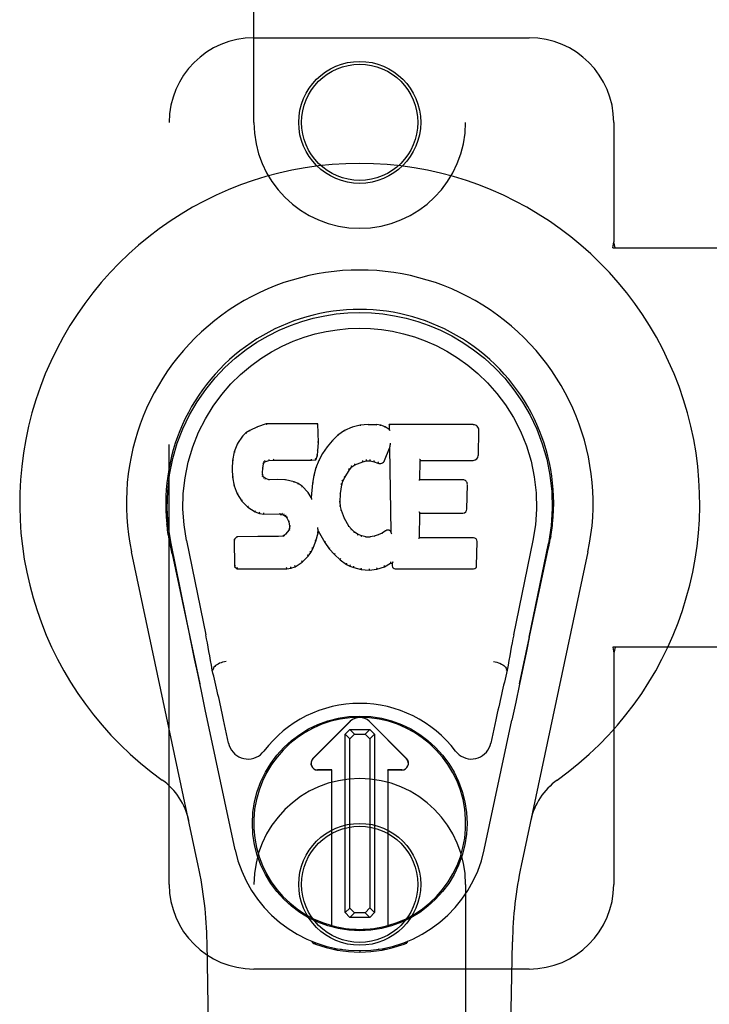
# Model space of a CAD drawing. Header units: inches. Extents: x 0 to 236, y 0 to 153.
# Tile 83 of 99: x 168.37 to 170.41, y 55.26 to 58.17. Entities that reach past the tile are written whole.
import ezdxf

# ---------------------------------------------------------------- set-up
doc = ezdxf.new("R2010")
doc.units = ezdxf.units.IN
doc.header["$LTSCALE"] = 12.986111
doc.header["$MEASUREMENT"] = 0
doc.linetypes.add('HIDDEN', pattern=[0.2, 0.1, -0.1])
doc.layers.add('MAIN_DOOR_ASSEMBLY', color=7, linetype='CONTINUOUS')

msp = doc.modelspace()

# ---------------------------------------------------------------- linework, layer by layer
at = {"layer": 'MAIN_DOOR_ASSEMBLY', "color": 8, "linetype": 'HIDDEN'}
for p, q in [((169.0636, 57.8668), (169.0636, 59.7243)), ((169.6886, 59.7243), (169.6886, 57.8668)), ((169.0636, 58.1168), (169.8761, 58.1168)), ((168.8136, 55.6168), (168.8136, 57.8668)), ((170.1261, 57.8668), (170.1261, 57.5136)), ((170.1231, 57.4968), (170.1261, 57.5136)), ((170.1305, 57.4968), (170.1261, 57.5136)), ((170.1231, 57.4968), (170.4441, 57.4968)), ((170.4441, 56.3168), (170.1231, 56.3168)), ((170.1231, 56.3168), (170.1261, 56.2999)), ((170.1305, 56.3168), (170.1261, 56.2999)), ((170.1261, 56.2999), (170.1261, 55.6168)), ((169.0636, 53.7593), (169.0636, 55.6168)), ((169.6886, 55.6168), (169.6886, 53.7593)), ((169.8761, 55.3668), (169.0636, 55.3668))]:
    msp.add_line(p, q, dxfattribs=at)
at = {"layer": 'MAIN_DOOR_ASSEMBLY', "color": 7, "linetype": 'Continuous'}
for p, q in [((169.0512, 56.9574), (169.0401, 56.9497)), ((169.0743, 56.968), (169.0512, 56.9574)), ((169.0515, 56.9568), (169.0512, 56.9574)), ((169.1, 56.9762), (169.0743, 56.968)), ((169.0745, 56.9674), (169.0743, 56.968)), ((169.2529, 56.9762), (169.1, 56.9762)), ((169.1001, 56.9756), (169.1, 56.9762)), ((169.2524, 56.9756), (169.2529, 56.9762)), ((169.2542, 56.9214), (169.2529, 56.9762)), ((169.3541, 56.967), (169.3316, 56.9571)), ((169.3777, 56.9724), (169.3541, 56.967)), ((169.3543, 56.9664), (169.3541, 56.967)), ((169.4012, 56.9747), (169.3777, 56.9724)), ((169.3778, 56.9718), (169.3777, 56.9724)), ((169.4012, 56.9747), (169.4252, 56.9743)), ((169.4012, 56.9741), (169.4012, 56.9747)), ((169.4013, 56.9735), (169.4012, 56.9741)), ((169.4381, 56.9723), (169.4252, 56.9743)), ((169.4252, 56.9737), (169.4252, 56.9743)), ((169.4379, 56.9717), (169.4381, 56.9723)), ((169.451, 56.9681), (169.4381, 56.9723)), ((169.4507, 56.9675), (169.451, 56.9681)), ((169.463, 56.9601), (169.451, 56.9681)), ((169.7115, 56.9742), (169.4628, 56.9742)), ((169.4634, 56.9736), (169.4628, 56.9742)), ((169.4628, 56.9742), (169.463, 56.9601)), ((169.463, 56.9601), (169.4637, 56.959)), ((169.7263, 56.8834), (169.7276, 56.9578)), ((169.0301, 56.9402), (169.0154, 56.9183)), ((169.0401, 56.9497), (169.0301, 56.9402)), ((169.0306, 56.9397), (169.0301, 56.9402)), ((169.0405, 56.9492), (169.0401, 56.9497)), ((169.3119, 56.9428), (169.2948, 56.9264)), ((169.3316, 56.9571), (169.3119, 56.9428)), ((169.3123, 56.9423), (169.3119, 56.9428)), ((169.3319, 56.9565), (169.3316, 56.9571)), ((169.0154, 56.9183), (169.0057, 56.8937)), ((169.0159, 56.918), (169.0154, 56.9183)), ((169.2528, 56.897), (169.2542, 56.9214)), ((169.2536, 56.9214), (169.2542, 56.9214)), ((169.2797, 56.9086), (169.2663, 56.8894)), ((169.2948, 56.9264), (169.2797, 56.9086)), ((169.2801, 56.9082), (169.2797, 56.9086)), ((169.2953, 56.926), (169.2948, 56.9264)), ((169.4492, 56.8683), (169.464, 56.9052)), ((169.4645, 56.9081), (169.464, 56.9052)), ((169.464, 56.9052), (169.4683, 56.658)), ((169.4648, 56.9106), (169.4647, 56.9099)), ((169.4647, 56.9099), (169.4647, 56.9094)), ((169.465, 56.9113), (169.4648, 56.9106)), ((169.4651, 56.9124), (169.465, 56.9113)), ((169.4653, 56.9135), (169.4651, 56.9124)), ((169.4655, 56.9148), (169.4653, 56.9135)), ((169.4658, 56.9162), (169.4655, 56.9148)), ((169.4661, 56.9181), (169.4658, 56.9162)), ((169.4663, 56.9192), (169.4661, 56.9181)), ((169.0057, 56.8937), (169.0006, 56.8686)), ((169.0063, 56.8935), (169.0057, 56.8937)), ((169.121, 56.8728), (169.1211, 56.8714)), ((169.234, 56.8714), (169.2339, 56.8728)), ((169.2463, 56.8705), (169.2467, 56.87)), ((169.2467, 56.87), (169.2512, 56.8827)), ((169.2506, 56.8828), (169.2512, 56.8827)), ((169.2512, 56.8827), (169.2528, 56.897)), ((169.2522, 56.897), (169.2528, 56.897)), ((169.2663, 56.8894), (169.2552, 56.8686)), ((169.2669, 56.889), (169.2663, 56.8894)), ((169.0006, 56.8686), (168.9992, 56.8437)), ((168.9998, 56.8437), (168.9992, 56.8437)), ((168.9992, 56.8437), (169.0005, 56.8187)), ((169.0012, 56.8685), (169.0006, 56.8686)), ((169.0894, 56.832), (169.0902, 56.8459)), ((169.0896, 56.846), (169.0902, 56.8459)), ((169.0902, 56.8459), (169.0922, 56.859)), ((169.0917, 56.8592), (169.0922, 56.859)), ((169.0922, 56.859), (169.0938, 56.8623)), ((169.0934, 56.8626), (169.0938, 56.8623)), ((169.0938, 56.8623), (169.0964, 56.8644)), ((169.0961, 56.8649), (169.0964, 56.8644)), ((169.0964, 56.8644), (169.1078, 56.8679)), ((169.1077, 56.8684), (169.1078, 56.8679)), ((169.1078, 56.8679), (169.1211, 56.8689)), ((169.1211, 56.8695), (169.1211, 56.8689)), ((169.1211, 56.8689), (169.2341, 56.8689)), ((169.234, 56.8695), (169.2341, 56.8689)), ((169.2341, 56.8689), (169.2467, 56.87)), ((169.2467, 56.8468), (169.2407, 56.8243)), ((169.2552, 56.8686), (169.2467, 56.8468)), ((169.2472, 56.8466), (169.2467, 56.8468)), ((169.2558, 56.8684), (169.2552, 56.8686)), ((169.346, 56.8405), (169.3531, 56.8492)), ((169.3527, 56.8496), (169.3531, 56.8492)), ((169.3531, 56.8492), (169.3619, 56.8552)), ((169.3616, 56.8557), (169.3619, 56.8552)), ((169.3619, 56.8552), (169.3853, 56.8649)), ((169.3851, 56.8654), (169.3853, 56.8649)), ((169.3853, 56.8649), (169.3961, 56.8676)), ((169.396, 56.8682), (169.3961, 56.8676)), ((169.3961, 56.8676), (169.4069, 56.8675)), ((169.407, 56.868), (169.4069, 56.8675)), ((169.4069, 56.8675), (169.4183, 56.8648)), ((169.4185, 56.8653), (169.4183, 56.8648)), ((169.4183, 56.8648), (169.43, 56.8603)), ((169.4302, 56.8608), (169.43, 56.8603)), ((169.5539, 56.8116), (169.5549, 56.8688)), ((169.5544, 56.8694), (169.5549, 56.8688)), ((169.5549, 56.8688), (169.7115, 56.8688)), ((169.001, 56.8187), (169.0005, 56.8187)), ((169.0005, 56.8187), (169.0051, 56.7938)), ((169.0888, 56.832), (169.0894, 56.832)), ((169.0892, 56.8259), (169.0898, 56.8261)), ((169.0898, 56.8261), (169.0894, 56.832)), ((169.0912, 56.8214), (169.0898, 56.8261)), ((169.0907, 56.8211), (169.0912, 56.8214)), ((169.0939, 56.8177), (169.0912, 56.8214)), ((169.0935, 56.8173), (169.0939, 56.8177)), ((169.0976, 56.815), (169.0939, 56.8177)), ((169.0973, 56.8144), (169.0976, 56.815)), ((169.1091, 56.8117), (169.0976, 56.815)), ((169.1321, 56.8125), (169.1091, 56.8117)), ((169.1571, 56.8112), (169.1321, 56.8125)), ((169.1321, 56.8119), (169.1321, 56.8125)), ((169.2407, 56.8243), (169.2368, 56.8016)), ((169.2413, 56.8242), (169.2407, 56.8243)), ((169.3266, 56.8077), (169.3321, 56.8184)), ((169.3316, 56.8186), (169.3321, 56.8184)), ((169.3321, 56.8184), (169.346, 56.8405)), ((169.3455, 56.8408), (169.346, 56.8405)), ((169.0056, 56.794), (169.0051, 56.7938)), ((169.0051, 56.7938), (169.0144, 56.7701)), ((169.109, 56.8111), (169.1091, 56.8117)), ((169.1321, 56.8113), (169.1321, 56.8119)), ((169.1822, 56.8057), (169.1571, 56.8112)), ((169.1571, 56.8106), (169.1571, 56.8112)), ((169.182, 56.805), (169.1822, 56.8057)), ((169.1948, 56.8), (169.1822, 56.8057)), ((169.1944, 56.7994), (169.1948, 56.8)), ((169.2058, 56.7921), (169.1948, 56.8)), ((169.2054, 56.7916), (169.2058, 56.7921)), ((169.224, 56.7739), (169.2058, 56.7921)), ((169.2368, 56.8016), (169.2332, 56.7594)), ((169.2374, 56.8015), (169.2368, 56.8016)), ((169.3195, 56.771), (169.3231, 56.7966)), ((169.3225, 56.7967), (169.3231, 56.7966)), ((169.3231, 56.7966), (169.3266, 56.8077)), ((169.326, 56.8079), (169.3266, 56.8077)), ((169.5533, 56.811), (169.5539, 56.8116)), ((169.6806, 56.8116), (169.5539, 56.8116)), ((169.6926, 56.7249), (169.6939, 56.798)), ((169.0149, 56.7703), (169.0144, 56.7701)), ((169.0144, 56.7701), (169.0284, 56.7487)), ((169.2235, 56.7735), (169.224, 56.7739)), ((169.2332, 56.7594), (169.224, 56.7739)), ((169.2336, 56.7576), (169.2332, 56.7594)), ((169.3184, 56.7449), (169.3195, 56.771)), ((169.3189, 56.771), (169.3195, 56.771)), ((169.0288, 56.7491), (169.0284, 56.7487)), ((169.0284, 56.7487), (169.0461, 56.7304)), ((169.0465, 56.7309), (169.0461, 56.7304)), ((169.0461, 56.7304), (169.0675, 56.7166)), ((169.3178, 56.7449), (169.3184, 56.7449)), ((169.3193, 56.7328), (169.3184, 56.7449)), ((169.3187, 56.7327), (169.3193, 56.7328)), ((169.322, 56.7209), (169.3193, 56.7328)), ((169.0678, 56.7171), (169.0675, 56.7166)), ((169.0675, 56.7166), (169.0801, 56.7119)), ((169.0803, 56.7125), (169.0801, 56.7119)), ((169.0801, 56.7119), (169.0931, 56.7097)), ((169.0931, 56.7103), (169.0931, 56.7097)), ((169.1409, 56.7093), (169.0931, 56.7097)), ((169.1409, 56.7098), (169.1409, 56.7093)), ((169.1409, 56.7093), (169.1473, 56.7087)), ((169.1474, 56.7092), (169.1473, 56.7087)), ((169.1473, 56.7087), (169.1523, 56.707)), ((169.1526, 56.7075), (169.1523, 56.707)), ((169.1523, 56.707), (169.1568, 56.7036)), ((169.1572, 56.704), (169.1568, 56.7036)), ((169.1568, 56.7036), (169.1607, 56.699)), ((169.1612, 56.6993), (169.1607, 56.699)), ((169.1607, 56.699), (169.1666, 56.6873)), ((169.3214, 56.7207), (169.322, 56.7209)), ((169.3314, 56.6969), (169.322, 56.7209)), ((169.3308, 56.6966), (169.3314, 56.6969)), ((169.3438, 56.6746), (169.3314, 56.6969)), ((169.5522, 56.64), (169.5535, 56.7131)), ((169.5529, 56.7136), (169.5535, 56.7131)), ((169.5535, 56.7131), (169.6806, 56.7131)), ((169.1672, 56.6875), (169.1666, 56.6873)), ((169.1666, 56.6873), (169.169, 56.674)), ((169.1685, 56.6682), (169.1666, 56.663)), ((169.169, 56.674), (169.1685, 56.6682)), ((169.1691, 56.668), (169.1685, 56.6682)), ((169.1696, 56.674), (169.169, 56.674)), ((169.2523, 56.6691), (169.252, 56.6701)), ((169.2524, 56.6684), (169.2523, 56.6691)), ((169.2526, 56.6678), (169.2524, 56.6684)), ((169.2527, 56.6671), (169.2526, 56.6678)), ((169.2528, 56.6665), (169.2527, 56.6671)), ((169.3433, 56.6742), (169.3438, 56.6746)), ((169.3517, 56.6652), (169.3438, 56.6746)), ((168.8121, 56.6439), (168.8135, 56.6368)), ((169.0133, 56.6431), (169.0054, 56.635)), ((169.0751, 56.6437), (169.0133, 56.6431)), ((169.0136, 56.6425), (169.0133, 56.6431)), ((169.1357, 56.644), (169.0751, 56.6437)), ((169.0751, 56.6431), (169.0751, 56.6437)), ((169.0751, 56.6431), (169.0751, 56.6425)), ((169.1494, 56.6451), (169.1357, 56.644)), ((169.1358, 56.6434), (169.1357, 56.644)), ((169.1358, 56.6434), (169.1358, 56.6428)), ((169.1539, 56.6475), (169.1494, 56.6451)), ((169.1496, 56.6445), (169.1494, 56.6451)), ((169.1584, 56.6519), (169.1539, 56.6475)), ((169.1542, 56.647), (169.1539, 56.6475)), ((169.1666, 56.663), (169.1584, 56.6519)), ((169.1589, 56.6515), (169.1584, 56.6519)), ((169.1672, 56.6627), (169.1666, 56.663)), ((169.2465, 56.6304), (169.2534, 56.6544)), ((169.2529, 56.6659), (169.2528, 56.6665)), ((169.2528, 56.6545), (169.2534, 56.6544)), ((169.2531, 56.6651), (169.2529, 56.6659)), ((169.2534, 56.6544), (169.2539, 56.6603)), ((169.2539, 56.6603), (169.2535, 56.6622)), ((169.2539, 56.6603), (169.273, 56.6263)), ((169.3513, 56.6648), (169.3517, 56.6652)), ((169.3611, 56.6569), (169.3517, 56.6652)), ((169.3607, 56.6564), (169.3611, 56.6569)), ((169.3712, 56.65), (169.3611, 56.6569)), ((169.3709, 56.6494), (169.3712, 56.65)), ((169.3824, 56.6455), (169.3712, 56.65)), ((169.3822, 56.6449), (169.3824, 56.6455)), ((169.3946, 56.6433), (169.3824, 56.6455)), ((169.3945, 56.6427), (169.3946, 56.6433)), ((169.3946, 56.6433), (169.407, 56.6428)), ((169.419, 56.6447), (169.407, 56.6428)), ((169.407, 56.6422), (169.407, 56.6428)), ((169.4071, 56.6416), (169.407, 56.6422)), ((169.431, 56.6485), (169.419, 56.6447)), ((169.4192, 56.644), (169.419, 56.6447)), ((169.4423, 56.6537), (169.431, 56.6485)), ((169.4312, 56.6479), (169.431, 56.6485)), ((169.4527, 56.6609), (169.4423, 56.6537)), ((169.4426, 56.6532), (169.4423, 56.6537)), ((169.4531, 56.6604), (169.4527, 56.6609)), ((169.4683, 56.658), (169.4683, 56.6579)), ((169.4689, 56.6559), (169.4683, 56.6579)), ((169.471, 56.6505), (169.4703, 56.6526)), ((169.5516, 56.6394), (169.5522, 56.64)), ((169.7122, 56.64), (169.5522, 56.64)), ((169.9377, 56.6306), (169.9393, 56.6389)), ((169.9401, 56.6439), (169.9387, 56.6368)), ((169.9393, 56.6389), (169.9402, 56.6439)), ((168.8152, 56.6271), (168.8146, 56.6302)), ((168.8158, 56.624), (168.8152, 56.6271)), ((168.8192, 56.6076), (168.8158, 56.624)), ((168.8756, 56.3463), (168.8191, 56.6232)), ((168.8646, 56.6324), (168.9216, 56.3534)), ((169.006, 56.6348), (169.0054, 56.635)), ((169.0054, 56.635), (169.0067, 56.5558)), ((169.2373, 56.6076), (169.2465, 56.6304)), ((169.2459, 56.6306), (169.2465, 56.6304)), ((169.2735, 56.6266), (169.273, 56.6263)), ((169.273, 56.6263), (169.2862, 56.6075)), ((169.7213, 56.5573), (169.7225, 56.6294)), ((169.8876, 56.6324), (169.8306, 56.3534)), ((169.8766, 56.3463), (169.9331, 56.6232)), ((169.9351, 56.6175), (169.9367, 56.6252)), ((169.9367, 56.6252), (169.9372, 56.6279)), ((169.9372, 56.6279), (169.9377, 56.6306)), ((168.8996, 55.6722), (168.7023, 56.5982)), ((168.8222, 56.5932), (168.8192, 56.6076)), ((168.8223, 56.5932), (168.9041, 56.2089)), ((169.2063, 56.5685), (169.2241, 56.5858)), ((169.2237, 56.5862), (169.2241, 56.5858)), ((169.2241, 56.5858), (169.2315, 56.5964)), ((169.231, 56.5967), (169.2315, 56.5964)), ((169.2315, 56.5964), (169.2373, 56.6076)), ((169.2367, 56.6078), (169.2373, 56.6076)), ((169.2867, 56.6079), (169.2862, 56.6075)), ((169.2862, 56.6075), (169.3015, 56.5906)), ((169.3019, 56.591), (169.3015, 56.5906)), ((169.3015, 56.5906), (169.3186, 56.5755)), ((169.8481, 56.2089), (169.93, 56.5932)), ((170.05, 56.5982), (169.8526, 55.6722)), ((169.0073, 56.556), (169.0067, 56.5558)), ((169.0067, 56.5558), (169.0143, 56.5484)), ((169.1605, 56.5509), (169.1603, 56.5523)), ((169.1731, 56.5506), (169.1732, 56.55)), ((169.1732, 56.55), (169.1854, 56.5543)), ((169.1852, 56.5548), (169.1854, 56.5543)), ((169.1854, 56.5543), (169.2063, 56.5685)), ((169.2059, 56.569), (169.2063, 56.5685)), ((169.3189, 56.5759), (169.3186, 56.5755)), ((169.3186, 56.5755), (169.3369, 56.5616)), ((169.3372, 56.562), (169.3369, 56.5616)), ((169.3369, 56.5616), (169.3474, 56.5562)), ((169.3476, 56.5567), (169.3474, 56.5562)), ((169.3474, 56.5562), (169.3584, 56.5524)), ((169.3586, 56.5529), (169.3584, 56.5524)), ((169.3584, 56.5524), (169.3807, 56.5468)), ((169.4266, 56.5474), (169.4488, 56.5543)), ((169.4486, 56.5548), (169.4488, 56.5543)), ((169.4488, 56.5543), (169.4674, 56.5655)), ((169.4673, 56.566), (169.4674, 56.5655)), ((169.4674, 56.5655), (169.4718, 56.5655)), ((169.4724, 56.566), (169.4718, 56.5655)), ((169.4718, 56.5655), (169.472, 56.5573)), ((169.0146, 56.5489), (169.0143, 56.5484)), ((169.0143, 56.5484), (169.1605, 56.5484)), ((169.1605, 56.5484), (169.1732, 56.55)), ((169.1605, 56.5489), (169.1605, 56.5484)), ((169.3808, 56.5473), (169.3807, 56.5468)), ((169.3807, 56.5468), (169.4035, 56.5442)), ((169.4035, 56.5481), (169.4035, 56.5448)), ((169.4035, 56.5442), (169.4266, 56.5474)), ((169.4035, 56.5448), (169.4035, 56.5442)), ((169.4265, 56.548), (169.4266, 56.5474)), ((169.4811, 56.5484), (169.7122, 56.5484)), ((169.8766, 56.3462), (169.8683, 56.3056)), ((169.8683, 56.3056), (169.8586, 56.2591)), ((168.8989, 56.2341), (168.8887, 56.283)), ((168.9098, 56.1819), (168.8989, 56.2341)), ((168.9427, 56.2496), (168.9407, 56.2493)), ((169.8095, 56.2496), (169.8116, 56.2493)), ((169.8586, 56.2591), (169.848, 56.2083)), ((169.848, 56.2083), (169.8367, 56.155)), ((168.9201, 56.1333), (168.9098, 56.1819)), ((169.8367, 56.155), (169.8253, 56.1012)), ((169.0084, 55.7186), (168.9201, 56.1333)), ((168.9888, 56.0338), (168.9741, 56.1029)), ((169.2379, 55.988), (169.3483, 56.0983)), ((169.3484, 56.0982), (169.238, 55.9879)), ((169.5142, 55.9879), (169.4039, 56.0982)), ((169.404, 56.0983), (169.5143, 55.988)), ((169.7438, 55.7186), (169.8253, 56.1012)), ((169.7781, 56.1029), (169.7634, 56.0338)), ((169.3328, 56.0605), (169.3467, 56.0744)), ((169.3466, 56.0467), (169.3328, 56.0605)), ((169.3328, 55.5332), (169.3328, 56.0605)), ((169.3604, 56.0607), (169.3466, 56.0467)), ((169.3467, 56.0744), (169.4055, 56.0744)), ((169.3467, 56.0744), (169.3604, 56.0607)), ((169.3604, 56.0607), (169.3917, 56.0607)), ((169.3917, 56.0607), (169.4055, 56.0744)), ((169.4057, 56.0468), (169.3917, 56.0607)), ((169.4055, 56.0744), (169.4194, 56.0606)), ((169.4194, 56.0606), (169.4057, 56.0468)), ((169.4194, 56.0606), (169.4194, 55.5333)), ((169.3466, 55.5469), (169.3466, 56.0467)), ((169.4057, 56.0468), (169.4057, 55.547)), ((169.2936, 55.9545), (169.2518, 55.9545)), ((169.2934, 55.9544), (169.2518, 55.9544)), ((169.2934, 55.9544), (169.2936, 55.9545)), ((169.2934, 55.495), (169.2934, 55.9544)), ((169.2936, 55.495), (169.2936, 55.9545)), ((169.5004, 55.9545), (169.4587, 55.9545)), ((169.4588, 55.9544), (169.4587, 55.9545)), ((169.4587, 55.9545), (169.4587, 55.495)), ((169.5004, 55.9544), (169.4588, 55.9544)), ((169.4588, 55.9544), (169.4588, 55.495)), ((169.3328, 55.5332), (169.3466, 55.5469)), ((169.3468, 55.5193), (169.3328, 55.5332)), ((169.3466, 55.5469), (169.3605, 55.5331)), ((169.3605, 55.5331), (169.3468, 55.5193)), ((169.3918, 55.5331), (169.3605, 55.5331)), ((169.3918, 55.5331), (169.4057, 55.547)), ((169.4056, 55.5193), (169.3918, 55.5331)), ((169.4194, 55.5333), (169.4056, 55.5193)), ((169.4057, 55.547), (169.4194, 55.5333)), ((169.4056, 55.5193), (169.3468, 55.5193)), ((168.9976, 51.3073), (168.9254, 55.4466)), ((169.2374, 55.4433), (169.2346, 55.449)), ((169.2409, 55.4464), (169.2409, 55.4418)), ((169.5113, 55.4464), (169.5114, 55.4418)), ((169.5176, 55.449), (169.5149, 55.4433)), ((169.7546, 51.3073), (169.8269, 55.4466)), ((169.2445, 55.4433), (169.2448, 55.4404)), ((169.3214, 55.4252), (169.3005, 55.4249)), ((169.3761, 55.4209), (169.3761, 55.417)), ((169.4518, 55.4249), (169.4308, 55.4252)), ((169.5074, 55.4404), (169.5077, 55.4433))]:
    msp.add_line(p, q, dxfattribs=at)
for points in [[(168.8191, 56.6231), (168.8109, 56.6758), (168.8077, 56.7275), (168.8091, 56.7778), (168.8148, 56.8265), (168.8244, 56.8738), (168.8376, 56.9191), (168.8542, 56.9623), (168.8739, 57.0033), (168.8965, 57.0421), (168.9217, 57.0784), (168.949, 57.1121), (168.9783, 57.1429), (169.0088, 57.1708), (169.0404, 57.1957), (169.0726, 57.2176), (169.1053, 57.2367), (169.1382, 57.2532), (169.1713, 57.2672), (169.205, 57.279), (169.2389, 57.2886), (169.2728, 57.2959), (169.3069, 57.3011), (169.3414, 57.3043), (169.3761, 57.3054)], [(169.3761, 57.3054), (169.4104, 57.3043), (169.4448, 57.3012), (169.4791, 57.296), (169.5133, 57.2886), (169.5472, 57.279), (169.5809, 57.2672), (169.6144, 57.253), (169.6477, 57.2363), (169.6802, 57.2172), (169.7124, 57.1953), (169.7442, 57.1701), (169.775, 57.142), (169.8041, 57.1111), (169.8313, 57.0775), (169.8564, 57.0411), (169.879, 57.0021), (169.8987, 56.9607), (169.9152, 56.9173), (169.9282, 56.8723), (169.9377, 56.8255), (169.9432, 56.7768), (169.9445, 56.7266), (169.9413, 56.6752), (169.9331, 56.6231)], [(168.8646, 56.6324), (168.8574, 56.6781), (168.8543, 56.7242), (168.8552, 56.771), (168.8604, 56.8176), (168.8699, 56.8639), (168.8833, 56.9089), (168.9004, 56.9516), (168.9206, 56.9919), (168.9436, 57.0291), (168.9688, 57.0633), (168.9958, 57.0944), (169.0242, 57.1224), (169.0537, 57.1474), (169.0843, 57.1696), (169.1156, 57.1892), (169.1474, 57.2061), (169.1796, 57.2204), (169.212, 57.2323), (169.2445, 57.242), (169.2772, 57.2494), (169.3098, 57.2546), (169.3424, 57.2577), (169.375, 57.2588), (169.4075, 57.2579), (169.44, 57.2549), (169.4725, 57.2499), (169.505, 57.2427), (169.5374, 57.2333), (169.5697, 57.2216), (169.6017, 57.2076), (169.6333, 57.1911), (169.6645, 57.172), (169.6951, 57.1501), (169.7248, 57.1253), (169.7535, 57.0975), (169.7808, 57.0667), (169.8063, 57.0325), (169.8297, 56.9952), (169.8505, 56.9546), (169.8681, 56.9114), (169.8818, 56.8665), (169.8915, 56.8201)], [(169.0745, 56.9674), (169.0746, 56.9674), (169.0747, 56.9674), (169.0748, 56.9673), (169.075, 56.9672), (169.0751, 56.9671), (169.0752, 56.967)], [(169.1002, 56.9756), (169.1002, 56.9756), (169.1002, 56.9755), (169.1003, 56.9754), (169.1003, 56.9753), (169.1004, 56.9752), (169.1004, 56.975)], [(169.2518, 56.9756), (169.2516, 56.9756), (169.2514, 56.9755), (169.2512, 56.9754), (169.2509, 56.9753), (169.2507, 56.9752), (169.2504, 56.975)], [(169.3549, 56.9659), (169.3547, 56.9661), (169.3546, 56.9662), (169.3545, 56.9663), (169.3544, 56.9664), (169.3543, 56.9664), (169.3542, 56.9664)], [(169.3781, 56.9712), (169.378, 56.9714), (169.378, 56.9715), (169.3779, 56.9716), (169.3779, 56.9717), (169.3778, 56.9718), (169.3778, 56.9718)], [(169.425, 56.9731), (169.425, 56.9733), (169.4251, 56.9734), (169.4251, 56.9735), (169.4251, 56.9736), (169.4252, 56.9737), (169.4252, 56.9737)], [(169.4375, 56.9712), (169.4376, 56.9713), (169.4376, 56.9715), (169.4377, 56.9716), (169.4378, 56.9716), (169.4379, 56.9717), (169.4379, 56.9717)], [(169.4498, 56.9671), (169.45, 56.9673), (169.4501, 56.9674), (169.4503, 56.9675), (169.4504, 56.9675), (169.4505, 56.9675), (169.4506, 56.9675)], [(169.4654, 56.9729), (169.4652, 56.9731), (169.4649, 56.9733), (169.4647, 56.9734), (169.4644, 56.9734), (169.4642, 56.9735), (169.464, 56.9735)], [(169.4657, 56.9567), (169.4654, 56.9571), (169.4651, 56.9575), (169.4648, 56.9579), (169.4645, 56.9582), (169.4643, 56.9585), (169.4641, 56.9587)], [(169.0307, 56.9398), (169.0308, 56.9399), (169.031, 56.94), (169.0313, 56.94), (169.0315, 56.94), (169.0318, 56.9399), (169.0321, 56.9398)], [(169.0405, 56.9492), (169.0406, 56.9493), (169.0408, 56.9493), (169.0409, 56.9493), (169.0411, 56.9493), (169.0414, 56.9492), (169.0417, 56.949)], [(169.0515, 56.9568), (169.0516, 56.9569), (169.0517, 56.9569), (169.0519, 56.9568), (169.052, 56.9568), (169.0522, 56.9567), (169.0524, 56.9565)], [(169.3136, 56.9421), (169.3133, 56.9423), (169.313, 56.9424), (169.3128, 56.9424), (169.3127, 56.9424), (169.3125, 56.9423), (169.3123, 56.9422)], [(169.3329, 56.9562), (169.3326, 56.9564), (169.3324, 56.9565), (169.3323, 56.9565), (169.3322, 56.9566), (169.332, 56.9565), (169.3319, 56.9565)], [(169.016, 56.9181), (169.0162, 56.9183), (169.0164, 56.9184), (169.0167, 56.9185), (169.017, 56.9186), (169.0173, 56.9186), (169.0177, 56.9185)], [(169.2536, 56.9214), (169.2535, 56.9218), (169.2533, 56.9221), (169.2529, 56.9224), (169.2525, 56.9226), (169.2521, 56.9228), (169.2516, 56.9228)], [(169.2817, 56.9084), (169.2814, 56.9085), (169.2811, 56.9086), (169.2808, 56.9086), (169.2806, 56.9085), (169.2803, 56.9084), (169.2801, 56.9082)], [(169.2967, 56.926), (169.2964, 56.9261), (169.2962, 56.9261), (169.2959, 56.9262), (169.2957, 56.9261), (169.2955, 56.9261), (169.2953, 56.9259)], [(169.4646, 56.9089), (169.4646, 56.9086), (169.4646, 56.9085), (169.4645, 56.9083)], [(169.4647, 56.9094), (169.4646, 56.9092), (169.4646, 56.909), (169.4646, 56.9089)], [(169.0063, 56.8936), (169.0065, 56.8938), (169.0067, 56.894), (169.007, 56.8942), (169.0074, 56.8943), (169.0077, 56.8943), (169.0082, 56.8943)], [(169.1073, 56.8718), (169.1074, 56.8713), (169.1075, 56.8709), (169.1077, 56.8703), (169.1077, 56.8698), (169.1078, 56.8693), (169.1078, 56.8689), (169.1077, 56.8685), (169.1077, 56.8684)], [(169.1211, 56.8714), (169.1211, 56.8709), (169.1211, 56.8705), (169.1211, 56.8701), (169.1211, 56.8697), (169.1211, 56.8695), (169.1211, 56.8695)], [(169.234, 56.8695), (169.2341, 56.8695), (169.2341, 56.8697), (169.2341, 56.8701), (169.2341, 56.8705), (169.2341, 56.8709), (169.234, 56.8714)], [(169.2464, 56.8708), (169.2464, 56.8711), (169.2464, 56.8715), (169.2463, 56.8718), (169.2461, 56.8722), (169.2458, 56.8727), (169.2455, 56.8731), (169.2452, 56.8734), (169.2448, 56.8738)], [(169.2506, 56.8829), (169.2506, 56.8833), (169.2504, 56.8837), (169.2501, 56.884), (169.2497, 56.8843), (169.2492, 56.8845), (169.2487, 56.8846)], [(169.2522, 56.897), (169.2521, 56.8974), (169.2519, 56.8978), (169.2516, 56.8981), (169.2512, 56.8983), (169.2507, 56.8985), (169.2502, 56.8986)], [(169.2685, 56.8894), (169.2682, 56.8894), (169.2679, 56.8895), (169.2676, 56.8894), (169.2673, 56.8894), (169.267, 56.8892), (169.2668, 56.889)], [(169.396, 56.8682), (169.396, 56.8683), (169.3961, 56.8685), (169.3961, 56.8689), (169.3961, 56.8693), (169.396, 56.8699), (169.3959, 56.8704), (169.3959, 56.871), (169.3958, 56.8715)], [(169.407, 56.868), (169.4069, 56.8681), (169.4069, 56.8683), (169.4069, 56.8687), (169.4069, 56.8692), (169.407, 56.8697), (169.407, 56.8703), (169.4071, 56.8709), (169.4072, 56.8714)], [(169.5524, 56.8727), (169.5526, 56.8725), (169.5529, 56.8723), (169.5531, 56.8721), (169.5534, 56.8718), (169.5536, 56.8716), (169.5538, 56.8713)], [(169.5538, 56.8713), (169.5539, 56.8711), (169.5541, 56.8708), (169.5542, 56.8706), (169.5543, 56.8704), (169.5543, 56.8702), (169.5543, 56.87)], [(168.9998, 56.8437), (168.9999, 56.8441), (169.0001, 56.8444), (169.0004, 56.8447), (169.0008, 56.8449), (169.0013, 56.845), (169.0018, 56.845)], [(169.0013, 56.8686), (169.0014, 56.8689), (169.0016, 56.8692), (169.0019, 56.8694), (169.0023, 56.8695), (169.0027, 56.8696), (169.0032, 56.8696)], [(169.0877, 56.8476), (169.0882, 56.8475), (169.0887, 56.8473), (169.0891, 56.8471), (169.0894, 56.8468), (169.0896, 56.8464), (169.0896, 56.846)], [(169.0897, 56.8611), (169.0903, 56.861), (169.0908, 56.8608), (169.0911, 56.8605), (169.0914, 56.8601), (169.0916, 56.8597), (169.0917, 56.8593)], [(169.0918, 56.8653), (169.0923, 56.865), (169.0928, 56.8646), (169.0932, 56.8642), (169.0934, 56.8637), (169.0935, 56.8632), (169.0934, 56.8628)], [(169.0952, 56.8681), (169.0955, 56.8677), (169.0958, 56.8673), (169.096, 56.8669), (169.0962, 56.8664), (169.0963, 56.8659), (169.0964, 56.8655), (169.0963, 56.8652), (169.0962, 56.865)], [(169.2491, 56.8473), (169.2487, 56.8474), (169.2483, 56.8473), (169.248, 56.8473), (169.2477, 56.8471), (169.2474, 56.8469), (169.2472, 56.8465)], [(169.2576, 56.8689), (169.2572, 56.869), (169.2568, 56.869), (169.2565, 56.8689), (169.2562, 56.8688), (169.256, 56.8686), (169.2558, 56.8683)], [(169.3456, 56.8409), (169.3457, 56.8411), (169.3457, 56.8415), (169.3456, 56.8418), (169.3454, 56.8422), (169.3451, 56.8426), (169.3447, 56.8429), (169.3443, 56.8431), (169.3439, 56.8433)], [(169.3528, 56.8497), (169.3529, 56.8499), (169.3529, 56.8503), (169.3529, 56.8506), (169.3527, 56.851), (169.3525, 56.8514), (169.3522, 56.8518), (169.3518, 56.8522), (169.3514, 56.8525)], [(169.3617, 56.8557), (169.3618, 56.8559), (169.3619, 56.8562), (169.3619, 56.8566), (169.3617, 56.857), (169.3616, 56.8575), (169.3613, 56.858), (169.361, 56.8584), (169.3607, 56.8588)], [(169.3851, 56.8654), (169.3852, 56.8656), (169.3853, 56.8658), (169.3853, 56.8662), (169.3853, 56.8666), (169.3851, 56.8671), (169.385, 56.8677), (169.3847, 56.8682), (169.3845, 56.8687)], [(169.4185, 56.8653), (169.4184, 56.8655), (169.4183, 56.8657), (169.4183, 56.8661), (169.4184, 56.8665), (169.4185, 56.8671), (169.4186, 56.8676), (169.4189, 56.8681), (169.4191, 56.8686)], [(169.431, 56.864), (169.4307, 56.8636), (169.4304, 56.8631), (169.4302, 56.8626), (169.4301, 56.8621), (169.43, 56.8616), (169.43, 56.8612), (169.4301, 56.8609), (169.4302, 56.8608)], [(169.001, 56.8188), (169.0011, 56.8192), (169.0013, 56.8195), (169.0016, 56.8198), (169.002, 56.8201), (169.0025, 56.8202), (169.003, 56.8203)], [(169.0868, 56.8333), (169.0873, 56.8333), (169.0877, 56.8332), (169.0881, 56.833), (169.0885, 56.8327), (169.0887, 56.8323), (169.0888, 56.8319)], [(169.0873, 56.8269), (169.0877, 56.8269), (169.0881, 56.8269), (169.0885, 56.8267), (169.0888, 56.8266), (169.089, 56.8263), (169.0892, 56.826)], [(169.0889, 56.8216), (169.0892, 56.8217), (169.0896, 56.8217), (169.0899, 56.8216), (169.0902, 56.8216), (169.0904, 56.8214), (169.0906, 56.8212)], [(169.0921, 56.8172), (169.0923, 56.8173), (169.0926, 56.8174), (169.0928, 56.8174), (169.093, 56.8174), (169.0932, 56.8174), (169.0934, 56.8173)], [(169.0964, 56.814), (169.0966, 56.8142), (169.0967, 56.8143), (169.0969, 56.8144), (169.097, 56.8144), (169.0971, 56.8144), (169.0973, 56.8144)], [(169.2432, 56.8251), (169.2428, 56.8251), (169.2423, 56.8251), (169.242, 56.825), (169.2417, 56.8248), (169.2414, 56.8245), (169.2413, 56.8241)], [(169.3316, 56.8187), (169.3317, 56.8191), (169.3316, 56.8195), (169.3313, 56.82), (169.3309, 56.8204), (169.3304, 56.8208), (169.3298, 56.821)], [(169.8915, 56.8201), (169.8969, 56.7727), (169.898, 56.7251), (169.8949, 56.6785), (169.8876, 56.6324)], [(169.0056, 56.794), (169.0056, 56.7944), (169.0058, 56.7948), (169.0061, 56.7952), (169.0065, 56.7955), (169.007, 56.7957), (169.0075, 56.7959)], [(169.1088, 56.8105), (169.1088, 56.8107), (169.1088, 56.8108), (169.1089, 56.8109), (169.1089, 56.811), (169.109, 56.8111), (169.109, 56.8111)], [(169.1568, 56.81), (169.1568, 56.8102), (169.1569, 56.8103), (169.1569, 56.8104), (169.157, 56.8105), (169.157, 56.8105), (169.1571, 56.8106)], [(169.1814, 56.8046), (169.1816, 56.8048), (169.1817, 56.8049), (169.1818, 56.805), (169.1819, 56.805), (169.182, 56.8051), (169.182, 56.8051)], [(169.1935, 56.7991), (169.1937, 56.7993), (169.1939, 56.7994), (169.1941, 56.7995), (169.1942, 56.7995), (169.1943, 56.7995), (169.1944, 56.7995)], [(169.2042, 56.7915), (169.2044, 56.7916), (169.2046, 56.7917), (169.2048, 56.7918), (169.205, 56.7918), (169.2052, 56.7917), (169.2054, 56.7917)], [(169.2393, 56.8026), (169.2389, 56.8026), (169.2385, 56.8025), (169.2381, 56.8023), (169.2378, 56.8021), (169.2375, 56.8018), (169.2374, 56.8014)], [(169.3225, 56.7968), (169.3224, 56.7971), (169.3223, 56.7975), (169.322, 56.7979), (169.3216, 56.7982), (169.3211, 56.7984), (169.3205, 56.7985)], [(169.3261, 56.808), (169.3261, 56.8084), (169.3259, 56.8088), (169.3257, 56.8092), (169.3252, 56.8095), (169.3247, 56.8098), (169.3242, 56.81)], [(169.5513, 56.8104), (169.5516, 56.8105), (169.5518, 56.8107), (169.5521, 56.8108), (169.5523, 56.8109), (169.5525, 56.8109), (169.5527, 56.8109)], [(169.0149, 56.7704), (169.0148, 56.7708), (169.0149, 56.7713), (169.0152, 56.7717), (169.0156, 56.7721), (169.0161, 56.7724), (169.0167, 56.7726)], [(169.222, 56.7736), (169.2223, 56.7737), (169.2226, 56.7738), (169.2228, 56.7738), (169.2231, 56.7738), (169.2233, 56.7737), (169.2234, 56.7736)], [(169.2351, 56.7529), (169.2346, 56.7548), (169.2343, 56.7557), (169.2341, 56.7564), (169.2339, 56.757), (169.2337, 56.7574)], [(169.3189, 56.7711), (169.3189, 56.7714), (169.3187, 56.7718), (169.3183, 56.7721), (169.3179, 56.7723), (169.3175, 56.7725), (169.317, 56.7725)], [(169.0288, 56.7491), (169.0287, 56.7494), (169.0287, 56.7498), (169.0288, 56.7501), (169.0289, 56.7505), (169.0292, 56.7508), (169.0295, 56.7512), (169.0299, 56.7515), (169.0304, 56.7517)], [(169.0464, 56.7309), (169.0463, 56.7312), (169.0463, 56.7315), (169.0463, 56.7319), (169.0465, 56.7323), (169.0467, 56.7327), (169.047, 56.7331), (169.0474, 56.7335), (169.0478, 56.7338)], [(169.3177, 56.745), (169.3176, 56.7453), (169.3174, 56.7456), (169.3171, 56.7459), (169.3167, 56.7461), (169.3163, 56.7462), (169.3158, 56.7462)], [(169.3187, 56.7327), (169.3186, 56.733), (169.3184, 56.7333), (169.3181, 56.7335), (169.3177, 56.7336), (169.3173, 56.7337), (169.3168, 56.7337)], [(169.0677, 56.7171), (169.0676, 56.7173), (169.0675, 56.7176), (169.0676, 56.718), (169.0676, 56.7184), (169.0678, 56.7189), (169.0681, 56.7194), (169.0683, 56.7198), (169.0687, 56.7202)], [(169.0803, 56.7125), (169.0802, 56.7126), (169.0801, 56.7128), (169.0801, 56.7132), (169.0802, 56.7137), (169.0802, 56.7142), (169.0804, 56.7147), (169.0806, 56.7153), (169.0808, 56.7158)], [(169.0931, 56.7103), (169.0931, 56.7104), (169.0931, 56.7106), (169.0931, 56.711), (169.0931, 56.7114), (169.0931, 56.712), (169.0932, 56.7125), (169.0932, 56.7131), (169.0933, 56.7136)], [(169.1409, 56.7098), (169.1409, 56.7099), (169.1409, 56.7101), (169.1408, 56.7105), (169.1409, 56.7109), (169.1409, 56.7115), (169.1409, 56.7121), (169.1409, 56.7127), (169.141, 56.7132)], [(169.1474, 56.7092), (169.1473, 56.7093), (169.1472, 56.7096), (169.1472, 56.7099), (169.1473, 56.7104), (169.1473, 56.7109), (169.1475, 56.7115), (169.1476, 56.712), (169.1478, 56.7125)], [(169.1525, 56.7075), (169.1524, 56.7077), (169.1524, 56.708), (169.1524, 56.7084), (169.1525, 56.7088), (169.1527, 56.7093), (169.1529, 56.7098), (169.1532, 56.7102), (169.1535, 56.7106)], [(169.1572, 56.704), (169.157, 56.7043), (169.157, 56.7047), (169.1571, 56.7051), (169.1572, 56.7055), (169.1574, 56.7059), (169.1578, 56.7062), (169.1581, 56.7066), (169.1586, 56.7069)], [(169.1612, 56.6994), (169.1611, 56.6998), (169.1612, 56.7003), (169.1614, 56.7007), (169.1618, 56.7012), (169.1623, 56.7015), (169.1629, 56.7018)], [(169.3214, 56.7208), (169.3212, 56.7211), (169.321, 56.7213), (169.3207, 56.7214), (169.3203, 56.7215), (169.3199, 56.7216), (169.3195, 56.7215)], [(169.3308, 56.6967), (169.3306, 56.6969), (169.3304, 56.6971), (169.3301, 56.6972), (169.3298, 56.6972), (169.3294, 56.6972), (169.3291, 56.6972)], [(169.5509, 56.717), (169.5512, 56.7168), (169.5514, 56.7166), (169.5517, 56.7163), (169.5519, 56.7161), (169.5521, 56.7158), (169.5523, 56.7156)], [(169.5523, 56.7156), (169.5525, 56.7153), (169.5526, 56.7151), (169.5527, 56.7148), (169.5528, 56.7146), (169.5529, 56.7144), (169.5529, 56.7142)], [(168.8121, 56.6439), (168.811, 56.6502), (168.8099, 56.6565), (168.809, 56.6628), (168.8081, 56.669), (168.8073, 56.6752), (168.8067, 56.6814)], [(169.1671, 56.6876), (169.1672, 56.688), (169.1673, 56.6884), (169.1676, 56.6887), (169.168, 56.6891), (169.1685, 56.6893), (169.1691, 56.6895)], [(169.1691, 56.6681), (169.1693, 56.6684), (169.1695, 56.6686), (169.1698, 56.6688), (169.1702, 56.6689), (169.1706, 56.669), (169.171, 56.669)], [(169.1696, 56.6742), (169.1697, 56.6745), (169.1699, 56.6748), (169.1702, 56.6751), (169.1706, 56.6753), (169.171, 56.6754), (169.1715, 56.6755)], [(169.3417, 56.6744), (169.342, 56.6745), (169.3423, 56.6746), (169.3426, 56.6746), (169.3429, 56.6745), (169.3431, 56.6744), (169.3432, 56.6743)], [(169.9401, 56.6439), (169.9413, 56.6503), (169.9423, 56.6566), (169.9433, 56.6629), (169.9441, 56.6692), (169.9449, 56.6753), (169.9456, 56.6814)], [(168.8146, 56.6302), (168.8123, 56.6426), (168.8121, 56.6439)], [(169.0137, 56.6425), (169.0138, 56.6425), (169.0139, 56.6424), (169.014, 56.6423), (169.0141, 56.6422), (169.0143, 56.6421), (169.0144, 56.6419)], [(169.1495, 56.6444), (169.1496, 56.6445), (169.1497, 56.6444), (169.1498, 56.6443), (169.1499, 56.6442), (169.15, 56.6441), (169.1501, 56.6439)], [(169.1543, 56.647), (169.1545, 56.6471), (169.1546, 56.6471), (169.1548, 56.6471), (169.155, 56.647), (169.1552, 56.6469), (169.1554, 56.6468)], [(169.1588, 56.6515), (169.159, 56.6517), (169.1593, 56.6517), (169.1595, 56.6518), (169.1598, 56.6518), (169.16, 56.6517), (169.1603, 56.6516)], [(169.1673, 56.6628), (169.1674, 56.6629), (169.1677, 56.6631), (169.1679, 56.6631), (169.1682, 56.6632), (169.1686, 56.6632), (169.1689, 56.6631)], [(169.2528, 56.6546), (169.2527, 56.6549), (169.2526, 56.6553), (169.2522, 56.6556), (169.2518, 56.6559), (169.2514, 56.6561), (169.2508, 56.6562)], [(169.2533, 56.664), (169.2532, 56.6643), (169.2532, 56.6645), (169.2531, 56.6651)], [(169.2535, 56.6624), (169.2535, 56.6626), (169.2535, 56.6627), (169.2534, 56.6629), (169.2534, 56.6631), (169.2534, 56.6633), (169.2534, 56.6635), (169.2533, 56.6638), (169.2533, 56.664)], [(169.3499, 56.6648), (169.3501, 56.6649), (169.3504, 56.665), (169.3506, 56.665), (169.3509, 56.665), (169.3511, 56.6649), (169.3513, 56.6648)], [(169.3595, 56.6562), (169.3598, 56.6563), (169.36, 56.6564), (169.3602, 56.6565), (169.3604, 56.6565), (169.3605, 56.6564), (169.3607, 56.6563)], [(169.37, 56.649), (169.3703, 56.6492), (169.3704, 56.6493), (169.3706, 56.6494), (169.3707, 56.6494), (169.3708, 56.6494), (169.371, 56.6494)], [(169.3817, 56.6444), (169.3818, 56.6446), (169.3819, 56.6447), (169.382, 56.6448), (169.3821, 56.6448), (169.3821, 56.6449), (169.3822, 56.6449)], [(169.3943, 56.6421), (169.3943, 56.6423), (169.3944, 56.6424), (169.3944, 56.6425), (169.3944, 56.6426), (169.3945, 56.6427), (169.3945, 56.6427)], [(169.4196, 56.6435), (169.4196, 56.6437), (169.4195, 56.6438), (169.4194, 56.6439), (169.4193, 56.644), (169.4193, 56.644), (169.4192, 56.644)], [(169.4319, 56.6475), (169.4318, 56.6476), (169.4317, 56.6478), (169.4316, 56.6479), (169.4314, 56.6479), (169.4313, 56.6479), (169.4312, 56.6479)], [(169.4436, 56.6528), (169.4433, 56.653), (169.4432, 56.6531), (169.443, 56.6532), (169.4429, 56.6532), (169.4428, 56.6532), (169.4426, 56.6532)], [(169.4682, 56.6581), (169.4676, 56.659), (169.4669, 56.6598), (169.4662, 56.6604), (169.4655, 56.661), (169.4647, 56.6615), (169.4639, 56.6619), (169.4631, 56.6623), (169.4623, 56.6626), (169.4615, 56.6628), (169.4607, 56.6629), (169.4599, 56.663), (169.4592, 56.663)], [(169.4703, 56.6526), (169.47, 56.6535), (169.4697, 56.6544), (169.4694, 56.6551), (169.4691, 56.6556)], [(169.5496, 56.6388), (169.5498, 56.639), (169.5501, 56.6391), (169.5503, 56.6392), (169.5506, 56.6393), (169.5508, 56.6393), (169.551, 56.6394)], [(169.0063, 56.635), (169.0064, 56.6352), (169.0067, 56.6353), (169.007, 56.6354), (169.0073, 56.6354), (169.0076, 56.6354), (169.008, 56.6353)], [(169.2367, 56.6078), (169.2368, 56.6083), (169.2367, 56.6087), (169.2364, 56.6092), (169.236, 56.6095), (169.2355, 56.6098), (169.2349, 56.61)], [(169.2459, 56.6305), (169.246, 56.631), (169.2458, 56.6314), (169.2455, 56.6318), (169.2451, 56.6322), (169.2446, 56.6324), (169.2441, 56.6326)], [(169.2735, 56.6267), (169.2734, 56.6271), (169.2735, 56.6275), (169.2737, 56.628), (169.2741, 56.6284), (169.2746, 56.6288), (169.2752, 56.629)], [(169.2867, 56.6079), (169.2865, 56.6082), (169.2865, 56.6086), (169.2866, 56.6089), (169.2868, 56.6093), (169.2871, 56.6097), (169.2874, 56.61), (169.2878, 56.6103), (169.2882, 56.6105)], [(169.93, 56.5932), (169.931, 56.5979), (169.9351, 56.6175)], [(169.2236, 56.5862), (169.2238, 56.5865), (169.2238, 56.5869), (169.2238, 56.5872), (169.2236, 56.5876), (169.2233, 56.588), (169.223, 56.5883), (169.2226, 56.5886), (169.2222, 56.5889)], [(169.231, 56.5966), (169.2311, 56.5971), (169.231, 56.5976), (169.2307, 56.5981), (169.2304, 56.5985), (169.2298, 56.5988), (169.2293, 56.5991)], [(169.3019, 56.5911), (169.3018, 56.5913), (169.3017, 56.5916), (169.3018, 56.592), (169.3019, 56.5924), (169.3021, 56.5928), (169.3025, 56.5931), (169.3029, 56.5935), (169.3033, 56.5938)], [(169.0073, 56.5564), (169.0074, 56.5567), (169.0076, 56.5571), (169.0079, 56.5575), (169.0083, 56.5578), (169.0088, 56.558), (169.0093, 56.5582)], [(169.0145, 56.549), (169.0144, 56.5491), (169.0144, 56.5494), (169.0144, 56.5497), (169.0144, 56.55), (169.0145, 56.5505), (169.0147, 56.5509)], [(169.0147, 56.5509), (169.0148, 56.5511), (169.0149, 56.5514), (169.015, 56.5516), (169.0151, 56.5519), (169.0152, 56.5521), (169.0154, 56.5523)], [(169.1605, 56.5489), (169.1605, 56.549), (169.1605, 56.5492), (169.1605, 56.5495), (169.1605, 56.5499), (169.1605, 56.5504), (169.1605, 56.5509)], [(169.1731, 56.5506), (169.1732, 56.5507), (169.1733, 56.5509), (169.1733, 56.5513), (169.1732, 56.5518), (169.1731, 56.5523), (169.173, 56.5529), (169.1728, 56.5534), (169.1726, 56.5539)], [(169.1852, 56.5548), (169.1853, 56.555), (169.1854, 56.5554), (169.1854, 56.5558), (169.1853, 56.5562), (169.1851, 56.5567), (169.1849, 56.5572), (169.1846, 56.5576), (169.1843, 56.558)], [(169.2059, 56.569), (169.2061, 56.5692), (169.2061, 56.5696), (169.2061, 56.57), (169.2059, 56.5704), (169.2057, 56.5708), (169.2054, 56.5712), (169.2051, 56.5716), (169.2046, 56.5719)], [(169.3189, 56.5759), (169.3188, 56.5762), (169.3187, 56.5765), (169.3188, 56.5769), (169.3189, 56.5773), (169.3192, 56.5778), (169.3195, 56.5782), (169.3198, 56.5785), (169.3202, 56.5788)], [(169.3371, 56.5621), (169.337, 56.5623), (169.3369, 56.5626), (169.337, 56.563), (169.3371, 56.5634), (169.3373, 56.5639), (169.3375, 56.5643), (169.3379, 56.5647), (169.3382, 56.5651)], [(169.3476, 56.5567), (169.3474, 56.5569), (169.3474, 56.5572), (169.3474, 56.5575), (169.3475, 56.558), (169.3476, 56.5585), (169.3478, 56.559), (169.3481, 56.5595), (169.3484, 56.5599)], [(169.3585, 56.553), (169.3584, 56.5531), (169.3584, 56.5534), (169.3584, 56.5538), (169.3584, 56.5542), (169.3585, 56.5548), (169.3587, 56.5553), (169.3589, 56.5558), (169.3591, 56.5562)], [(169.3808, 56.5473), (169.3807, 56.5474), (169.3807, 56.5477), (169.3807, 56.548), (169.3807, 56.5485), (169.3808, 56.549), (169.3809, 56.5496), (169.381, 56.5502), (169.3812, 56.5507)], [(169.4261, 56.5513), (169.4262, 56.5509), (169.4264, 56.5504), (169.4265, 56.5499), (169.4266, 56.5493), (169.4267, 56.5488), (169.4267, 56.5484), (169.4266, 56.5481), (169.4265, 56.548)], [(169.4478, 56.558), (169.4481, 56.5576), (169.4483, 56.5572), (169.4485, 56.5567), (169.4487, 56.5562), (169.4488, 56.5558), (169.4488, 56.5553), (169.4488, 56.555), (169.4486, 56.5548)], [(169.4667, 56.5694), (169.4668, 56.5692), (169.4669, 56.569), (169.467, 56.5687), (169.4671, 56.5685), (169.4672, 56.5682), (169.4672, 56.568)], [(169.4672, 56.568), (169.4673, 56.5675), (169.4674, 56.5671), (169.4674, 56.5667), (169.4674, 56.5664), (169.4674, 56.5662), (169.4673, 56.566)], [(169.473, 56.568), (169.4728, 56.5677), (169.4727, 56.5675), (169.4725, 56.5672), (169.4725, 56.567), (169.4724, 56.5668), (169.4724, 56.5666)], [(169.4743, 56.5694), (169.4741, 56.5692), (169.4738, 56.569), (169.4736, 56.5687), (169.4734, 56.5685), (169.4731, 56.5682), (169.473, 56.568)], [(168.8887, 56.283), (168.8797, 56.3267), (168.8757, 56.3462)], [(168.9815, 56.2752), (168.9764, 56.2742), (168.9714, 56.2729), (168.9666, 56.2713), (168.9621, 56.2695), (168.9579, 56.2674), (168.9541, 56.2652), (168.9507, 56.2628), (168.9479, 56.2603), (168.9457, 56.2577), (168.9441, 56.2551), (168.9431, 56.2525), (168.9428, 56.25)], [(169.7708, 56.2752), (169.7758, 56.2742), (169.7808, 56.2729), (169.7856, 56.2713), (169.7902, 56.2695), (169.7944, 56.2674), (169.7982, 56.2652), (169.8015, 56.2628), (169.8043, 56.2603), (169.8066, 56.2577), (169.8082, 56.2551), (169.8092, 56.2525), (169.8095, 56.25)], [(168.9428, 56.25), (168.9428, 56.2499), (168.9428, 56.2498), (168.9428, 56.2497), (168.9427, 56.2497), (168.9427, 56.2496), (168.9427, 56.2496)], [(169.8095, 56.2496), (169.8095, 56.2496), (169.8095, 56.2497), (169.8095, 56.2497), (169.8095, 56.2498), (169.8095, 56.2499), (169.8095, 56.25)], [(168.9888, 56.0338), (168.9909, 56.0264), (168.9938, 56.0195), (168.9976, 56.013), (169.0021, 56.0071), (169.0074, 56.0017), (169.0132, 55.9971), (169.0196, 55.9933), (169.0265, 55.9903), (169.0336, 55.9883), (169.041, 55.9871), (169.0484, 55.9869), (169.0559, 55.9877), (169.0631, 55.9894), (169.0701, 55.992), (169.0768, 55.9954), (169.0829, 55.9997), (169.0885, 56.0048), (169.0934, 56.0105)], [(169.6588, 56.0105), (169.6638, 56.0047), (169.6694, 55.9997), (169.6755, 55.9954), (169.6822, 55.9919), (169.6892, 55.9894), (169.6964, 55.9877), (169.7038, 55.9869), (169.7113, 55.9871), (169.7186, 55.9883), (169.7258, 55.9903), (169.7326, 55.9933), (169.739, 55.9971), (169.7449, 56.0018), (169.7502, 56.0071), (169.7547, 56.0131), (169.7585, 56.0195), (169.7614, 56.0264), (169.7634, 56.0338)], [(169.2374, 55.4433), (169.2377, 55.4431), (169.2396, 55.4423)], [(169.2396, 55.4423), (169.2412, 55.4417), (169.2432, 55.441), (169.2452, 55.4402)], [(169.507, 55.4402), (169.5091, 55.441), (169.511, 55.4417), (169.5126, 55.4423), (169.5139, 55.4428), (169.5146, 55.4431), (169.5149, 55.4433)]]:
    msp.add_lwpolyline(points, dxfattribs=at)
at = {"layer": 'MAIN_DOOR_ASSEMBLY', "color": 8, "linetype": 'HIDDEN'}
for centre, radius in [((169.3761, 57.8668), 0.18), ((169.3761, 57.8668), 0.1715), ((169.3761, 55.6168), 0.18), ((169.3761, 55.6168), 0.1715)]:
    msp.add_circle(centre, radius, dxfattribs=at)
at = {"layer": 'MAIN_DOOR_ASSEMBLY', "color": 7, "linetype": 'Continuous'}
msp.add_circle((169.3761, 55.7969), 0.3169, dxfattribs=at)
at = {"layer": 'MAIN_DOOR_ASSEMBLY', "color": 8, "linetype": 'HIDDEN'}
for centre, radius, start, end in [((169.0636, 57.8668), 0.25, 90, 180), ((169.8761, 57.8668), 0.25, 0, 90), ((169.3761, 57.8668), 0.3125, 180, 360), ((169.3761, 55.6168), 0.3125, 0, 180), ((169.0636, 55.6168), 0.25, 180, 270), ((169.8761, 55.6168), 0.25, 270, 360)]:
    msp.add_arc(centre, radius, start, end, dxfattribs=at)
at = {"layer": 'MAIN_DOOR_ASSEMBLY', "color": 7, "linetype": 'Continuous'}
for centre, radius, start, end in [((169.3761, 56.7418), 1.0039, 305.5066, 234.4934), ((169.3761, 56.7418), 0.689, 347.9703, 192.0297), ((169.3761, 56.7418), 0.5727, 353.9465, 186.0535), ((169.3761, 55.7969), 0.3543, 37.0812, 142.9188), ((169.3761, 55.7969), 0.313, 285.3165, 254.6835), ((169.3761, 56.0705), 0.0394, 45, 135), ((169.3761, 56.0705), 0.0392, 45, 135), ((169.2518, 55.974), 0.0197, 135, 270), ((169.2518, 55.974), 0.0195, 135, 270), ((169.5004, 55.974), 0.0197, 270, 45), ((169.5004, 55.974), 0.0195, 270, 45), ((168.6787, 55.7643), 0.1969, 12.0297, 54.4934), ((170.0735, 55.7643), 0.1969, 125.5066, 167.9703), ((169.3761, 55.7969), 0.3759, 192.0247, 347.9753), ((167.7444, 55.426), 1.1811, 1, 12.0297), ((171.0078, 55.426), 1.1811, 167.9703, 179), ((169.3761, 55.7969), 0.313, 254.7096, 285.2904), ((169.3761, 55.7973), 0.3803, 249.8689, 290.1311)]:
    msp.add_arc(centre, radius, start, end, dxfattribs=at)
for centre, major_axis, ratio, start_param, end_param in [((169.2504, 56.9756), (0.00197, 0), 0.025114, -0.786719, -0.024118), ((169.4654, 56.9736), (0.00197, 0), 0.025118, -3.116464, -2.325954), ((169.4656, 56.9577), (0.00199, -0.00132), 0.020652, -3.102743, -2.463868), ((169.7115, 56.958), (0, 0.0161), 0.999848, -1.588252, 0), ((169.0374, 56.9463), (0.0068, 0.00655), 0.004742, -3.141162, -3.013964), ((169.021, 56.9256), (0.00508, 0.00754), 0.00518, -3.14111, -2.996917), ((169.4645, 56.9131), (-0.00007, 0.00508), 0.009159, -3.095969, -2.840226), ((169.0104, 56.904), (0.0041, 0.0105), 0.004273, -3.141291, -3.020229), ((169.247, 56.8726), (0.00068, 0.00203), 0.016088, -3.702354, -3.152114), ((169.2516, 56.8914), (0.00094, 0.00857), 0.005495, -3.302393, -3.142137), ((169.7115, 56.8836), (0, 0.0148), 0.999848, -3.141593, -1.588252), ((169.0926, 56.8655), (0.00095, 0.00638), 0.007192, -3.355813, -3.142604), ((169.0955, 56.8669), (0.00209, 0.00429), 0.008578, -3.403109, -3.143347), ((169.1, 56.8681), (0.00383, 0.00321), 0.007171, 2.96981, 3.140158), ((169.3571, 56.8549), (0.00432, 0.00532), 0.00577, -3.304466, -3.142382), ((169.4356, 56.8738), (0, 0.0146), 0.999848, 2.749726, 4.329652), ((169.5544, 56.8713), (0, 0.00197), 0.017455, -3.939332, -3.159046), ((169.0866, 56.8343), (-0.00257, 0.00839), 0.005552, -3.300311, -3.142126), ((169.0871, 56.8261), (-0.00357, 0.00494), 0.007846, -3.360933, -3.142764), ((169.0882, 56.8212), (0.00526, -0.0039), 0.006775, -0.176276, -0.000946), ((169.0918, 56.816), (0.00548, -0.00159), 0.007025, -0.140966, -0.001177), ((169.0038, 56.8041), (-0.0019, 0.0101), 0.004568, -3.141227, -3.008321), ((169.5513, 56.811), (0.00197, 0), 0.025118, -0.815639, -0.025129), ((169.6806, 56.7983), (0, 0.0133), 0.999848, -1.588252, 0), ((169.0114, 56.7792), (-0.00347, 0.00889), 0.004705, -3.141171, -3.003628), ((169.2171, 56.78), (-0.00642, 0.00646), 0.004954, -3.275719, -3.142061), ((169.2353, 56.7548), (-0.00174, 0.00274), 0.015087, 0.04445, 0.369523), ((169.6806, 56.7251), (0, 0.0121), 0.999848, -3.141593, -1.588252), ((169.1476, 56.7112), (0.00499, -0.00375), 0.005785, 0.000903, 0.134339), ((169.1576, 56.7066), (-0.00361, 0.00727), 0.005338, -3.141007, -2.984653), ((169.5529, 56.7156), (0, 0.00197), 0.017455, -3.939332, -3.159046), ((169.166, 56.6943), (-0.0012, 0.00679), 0.006717, -3.140718, -2.94213), ((169.1716, 56.6753), (0.00258, 0.00729), 0.006297, -3.140888, -2.96164), ((169.1702, 56.6817), (0.00064, 0.00765), 0.00631, -3.140878, -2.958148), ((169.3367, 56.682), (-0.00658, 0.0078), 0.004485, -3.264946, -3.141961), ((169.0164, 56.6425), (0.00281, 0.00005), 0.01516, -3.135583, -2.872341), ((169.1606, 56.6505), (0.00634, 0.00347), 0.005821, -3.140857, -3.001014), ((169.1711, 56.668), (0.00397, 0.00532), 0.007145, -3.140627, -2.942612), ((169.2537, 56.6646), (0.0009, 0.0101), 0.004701, -3.278265, -3.141973), ((169.2537, 56.6657), (0.00028, 0.00351), 0.012838, -3.478921, -3.183776), ((169.4592, 56.6523), (0, 0.0108), 0.999848, 0, 0.641022), ((169.471, 56.6528), (-0.00202, 0.00309), 0.013288, 0.045758, 0.45434), ((169.5496, 56.6394), (0.00197, 0), 0.025118, -0.815639, -0.025129), ((169.7122, 56.6296), (0, 0.0104), 0.999848, -1.588252, 0), ((169.0079, 56.6367), (0.00193, 0.00197), 0.017814, -3.134444, -2.607219), ((169.0073, 56.5588), (-0.00002, 0.00277), 0.015238, -3.135438, -2.613777), ((169.4705, 56.568), (0.00322, 0.00197), 0.009111, 3.002961, 3.139027), ((169.4811, 56.5575), (0, 0.00913), 0.999848, -4.694933, -3.141593), ((169.4724, 56.568), (0, 0.00197), 0.017455, -3.124139, -2.343853), ((169.7122, 56.5575), (0, 0.00913), 0.999848, -3.141593, -1.588252), ((169.0126, 56.5509), (0.00197, -0.00197), 0.012341, 0.005109, 0.263735), ((168.9375, 56.1029), (-0.0476, 0.3543), 0.069304, -1.154204, -0.794713), ((169.8148, 56.1029), (0.0476, 0.3543), 0.069304, 0.794713, 1.154204), ((168.9488, 56.1029), (-0.0758, 0.3543), 0.068378, -1.585432, -1.159525), ((169.8035, 56.1029), (0.0758, 0.3543), 0.068378, 1.159525, 1.585432)]:
    msp.add_ellipse(centre, major_axis=major_axis, ratio=ratio, start_param=start_param, end_param=end_param, dxfattribs=at)

doc.saveas('drawing.dxf')
